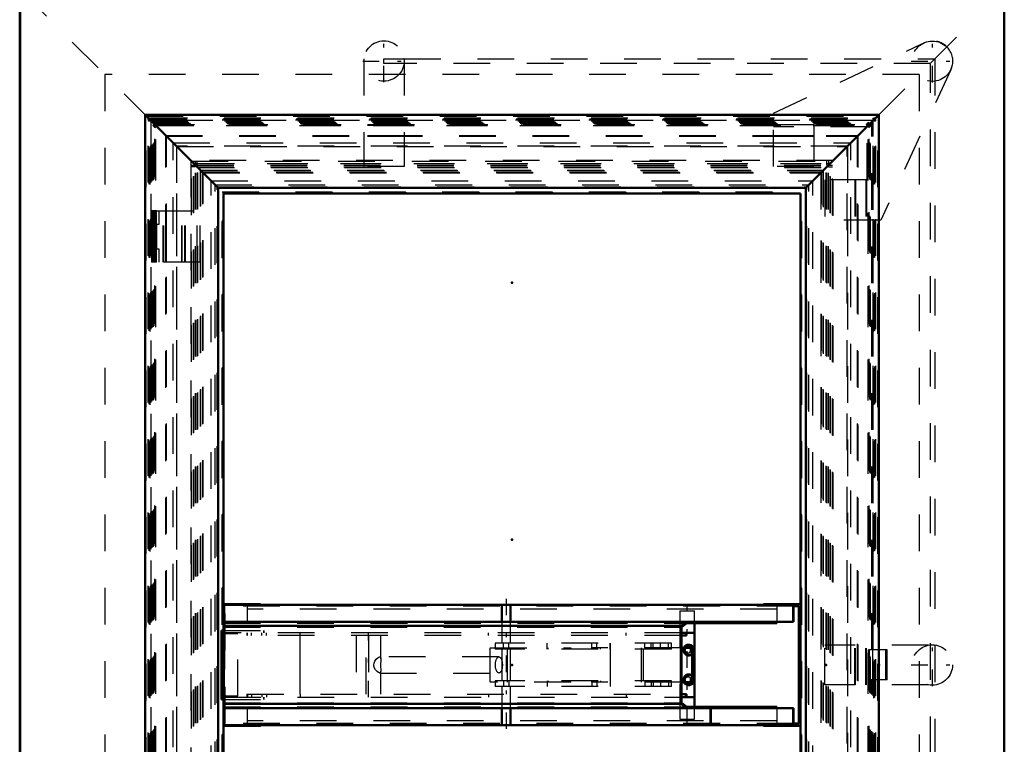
# Model space of a CAD drawing. Header units: millimetres. Extents: x 0 to 428, y 0 to 298.
# Tile 4 of 34: x 112 to 139, y 111 to 131. Entities that reach past the tile are written whole.
import ezdxf

# ---------------------------------------------------------------- set-up
doc = ezdxf.new("R2010")
doc.units = ezdxf.units.MM
doc.linetypes.add('Center', pattern=[1.5, 0.45, -0.5, 0.05, -0.5])
doc.linetypes.add('Dashed', pattern=[2, 1, -1])
for name, color, linetype, lineweight in [('am_0', 7, 'Continuous', 50), ('am_12', 3, 'Continuous', 25), ('am_3', 6, 'Dashed', 25), ('am_6', 2, 'Continuous', 35), ('am_7', 7, 'Center', 25), ('am_9', 7, 'Continuous', 50)]:
    doc.layers.add(name, color=color, linetype=linetype, lineweight=lineweight)

# ---------------------------------------------------------------- blocks, each defined once
blk = doc.blocks.new('2_FGS30010015025C110U_0_in_100150C2125Y1N4N_300Cl0__1203')
at = {"layer": 'am_0'}
for p, q in [((117.7, 114.396), (117.7, 114.856)), ((133.218, 114.856), (117.7, 114.856)), ((125.269, 114.856), (125.269, 114.396)), ((125.509, 114.396), (125.509, 114.856)), ((133.216, 114.856), (133.216, 114.396)), ((133.218, 114.396), (133.218, 114.856)), ((117.695, 114.396), (133.218, 114.396)), ((117.695, 112.036), (117.695, 114.396)), ((130.315, 114.396), (130.153, 114.279)), ((130.164, 114.247), (130.315, 114.356)), ((130.315, 114.356), (130.972, 114.356)), ((130.521, 112.076), (130.521, 114.356)), ((130.972, 114.356), (130.972, 114.396)), ((117.633, 114.156), (117.693, 114.156)), ((117.633, 112.276), (117.633, 114.156)), ((117.693, 114.279), (130.153, 114.279)), ((130.153, 114.279), (130.153, 112.153)), ((130.164, 112.185), (130.164, 114.247)), ((130.519, 114.096), (130.164, 114.096)), ((130.308, 114.016), (130.308, 114.096)), ((130.519, 113.629), (130.519, 114.096)), ((130.308, 114.016), (130.164, 114.016)), ((130.459, 113.686), (130.164, 113.686)), ((130.371, 113.766), (130.36, 113.766)), ((130.378, 113.734), (130.371, 113.734)), ((130.459, 112.746), (130.459, 113.686)), ((130.519, 112.829), (130.519, 113.603)), ((130.459, 112.746), (130.164, 112.746)), ((130.519, 112.336), (130.519, 112.803)), ((130.36, 112.666), (130.371, 112.666)), ((130.371, 112.698), (130.378, 112.698)), ((117.693, 112.276), (117.633, 112.276)), ((130.164, 112.416), (130.308, 112.416)), ((130.164, 112.336), (130.519, 112.336)), ((130.308, 112.416), (130.308, 112.336)), ((117.693, 112.153), (130.153, 112.153)), ((117.695, 112.036), (130.961, 112.036)), ((117.7, 112.036), (117.7, 111.576)), ((125.269, 112.036), (125.269, 111.576)), ((125.509, 111.576), (125.509, 112.036)), ((130.153, 112.153), (130.315, 112.036)), ((130.315, 112.076), (130.164, 112.185)), ((130.972, 112.076), (130.315, 112.076)), ((130.961, 112.036), (130.961, 111.576)), ((130.972, 111.576), (130.972, 112.076)), ((130.972, 112.036), (133.218, 112.036)), ((133.216, 112.036), (133.216, 111.576)), ((133.218, 112.036), (133.218, 111.576)), ((133.218, 111.576), (117.7, 111.576))]:
    blk.add_line(p, q, dxfattribs=at)
for centre, major_axis, start_param, end_param in [((130.36, 113.616), (0, -0.15), 3.141593, 4.226871), ((130.371, 113.616), (0, -0.15), 0.631477, 4.226871), ((130.371, 113.616), (0, -0.118), 3.141593, 4.077336), ((130.378, 113.616), (0, -0.118), 0.754726, 4.077336), ((130.36, 112.816), (0, -0.15), 5.197907, 6.283185), ((130.371, 112.816), (0, -0.15), 5.197907, 8.793301), ((130.371, 112.816), (0, -0.118), 5.347442, 6.283185), ((130.378, 112.816), (0, -0.118), 5.347442, 8.670052)]:
    blk.add_ellipse(centre, major_axis=major_axis, ratio=0.995388, start_param=start_param, end_param=end_param, dxfattribs=at)
at = {"layer": 'am_3'}
for p, q in [((117.702, 114.396), (117.702, 114.856)), ((130.121, 114.696), (130.521, 114.696)), ((130.121, 114.696), (130.121, 111.736)), ((130.521, 114.356), (130.521, 114.696)), ((117.695, 114.356), (130.315, 114.356)), ((117.695, 114.356), (117.695, 112.076)), ((117.7, 114.396), (117.7, 114.356)), ((125.269, 114.356), (125.269, 113.806)), ((125.509, 113.806), (125.509, 114.356)), ((117.644, 112.276), (117.644, 114.156)), ((117.693, 114.247), (130.164, 114.247)), ((117.693, 114.156), (118.784, 114.156)), ((117.703, 114.096), (117.703, 114.066)), ((130.164, 114.096), (117.703, 114.096)), ((117.714, 114.096), (117.714, 112.336)), ((118.324, 114.096), (118.324, 114.016)), ((118.338, 114.016), (118.338, 114.096)), ((118.448, 114.016), (118.448, 114.096)), ((118.729, 114.016), (118.729, 114.096)), ((118.773, 114.156), (118.773, 114.096)), ((118.784, 114.156), (118.784, 114.096)), ((118.86, 114.016), (118.86, 114.096)), ((119.761, 114.096), (119.761, 112.336)), ((119.771, 114.016), (119.771, 114.096)), ((124.907, 114.016), (124.907, 114.096)), ((128.656, 114.016), (128.656, 114.096)), ((130.28, 114.016), (130.28, 114.096)), ((130.512, 114.096), (130.512, 112.336)), ((118.074, 114.066), (117.703, 114.066)), ((117.704, 112.366), (117.704, 114.066)), ((118.073, 112.366), (118.073, 114.066)), ((118.074, 112.366), (118.074, 114.066)), ((130.164, 114.016), (118.324, 114.016)), ((119.769, 112.416), (119.769, 114.016)), ((121.296, 114.016), (121.296, 112.416)), ((121.572, 112.416), (121.572, 114.016)), ((121.635, 114.016), (121.635, 112.416)), ((121.976, 113.383), (121.976, 114.016)), ((129.894, 113.806), (125.089, 113.806)), ((125.089, 113.806), (125.089, 113.646)), ((125.312, 113.646), (125.312, 113.806)), ((125.465, 113.646), (125.465, 113.806)), ((126.508, 113.646), (126.508, 113.806)), ((127.723, 113.646), (127.723, 113.806)), ((127.863, 113.646), (127.863, 113.806)), ((128.225, 113.646), (128.225, 113.806)), ((128.229, 113.646), (128.229, 113.806)), ((129.171, 113.686), (129.171, 113.806)), ((129.339, 113.686), (129.339, 113.806)), ((129.399, 113.646), (129.399, 113.806)), ((129.599, 113.646), (129.599, 113.806)), ((129.817, 113.646), (129.817, 113.806)), ((129.894, 113.646), (129.894, 113.806)), ((124.953, 113.686), (127.149, 113.686)), ((124.953, 112.746), (124.953, 113.686)), ((129.894, 113.646), (125.089, 113.646)), ((125.269, 113.646), (125.269, 112.786)), ((125.429, 112.746), (125.429, 113.686)), ((125.509, 112.786), (125.509, 113.646)), ((126.53, 113.646), (126.53, 113.686)), ((127.149, 113.686), (127.149, 113.646)), ((127.726, 113.686), (127.726, 113.646)), ((130.164, 113.686), (127.726, 113.686)), ((127.794, 113.646), (127.794, 113.686)), ((127.957, 113.646), (127.957, 113.686)), ((128.229, 112.746), (128.229, 113.686)), ((129.077, 112.746), (129.077, 113.686)), ((129.135, 112.786), (129.135, 113.646)), ((129.36, 113.686), (129.36, 113.646)), ((130.352, 113.696), (130.34, 113.696)), ((130.34, 113.536), (130.352, 113.536)), ((130.519, 113.603), (130.519, 113.629)), ((125.191, 113.435), (121.944, 113.435)), ((130.36, 113.466), (130.371, 113.466)), ((130.371, 113.498), (130.378, 113.498)), ((121.976, 112.416), (121.976, 113.049)), ((121.945, 112.996), (125.191, 112.996)), ((127.149, 112.746), (124.953, 112.746)), ((129.894, 112.786), (125.089, 112.786)), ((125.089, 112.786), (125.089, 112.626)), ((125.312, 112.786), (125.312, 112.626)), ((125.465, 112.786), (125.465, 112.626)), ((126.508, 112.786), (126.508, 112.626)), ((126.53, 112.786), (126.53, 112.746)), ((127.149, 112.746), (127.149, 112.786)), ((127.723, 112.786), (127.723, 112.626)), ((127.726, 112.746), (127.726, 112.786)), ((130.164, 112.746), (127.726, 112.746)), ((127.794, 112.786), (127.794, 112.746)), ((127.863, 112.786), (127.863, 112.626)), ((127.957, 112.786), (127.957, 112.746)), ((128.225, 112.786), (128.225, 112.626)), ((128.229, 112.626), (128.229, 112.786)), ((129.171, 112.746), (129.171, 112.626)), ((129.339, 112.746), (129.339, 112.626)), ((129.36, 112.746), (129.36, 112.786)), ((129.399, 112.786), (129.399, 112.626)), ((129.599, 112.786), (129.599, 112.626)), ((129.817, 112.786), (129.817, 112.626)), ((129.894, 112.626), (129.894, 112.786)), ((130.352, 112.896), (130.34, 112.896)), ((130.34, 112.736), (130.352, 112.736)), ((130.371, 112.966), (130.36, 112.966)), ((130.378, 112.934), (130.371, 112.934)), ((130.519, 112.803), (130.519, 112.829)), ((129.894, 112.626), (125.089, 112.626)), ((125.269, 112.626), (125.269, 112.076)), ((125.509, 112.076), (125.509, 112.626)), ((117.693, 112.276), (118.784, 112.276)), ((117.703, 112.366), (117.703, 112.336)), ((118.074, 112.366), (117.703, 112.366)), ((117.703, 112.336), (130.164, 112.336)), ((118.324, 112.416), (118.324, 112.336)), ((118.324, 112.416), (130.164, 112.416)), ((118.338, 112.416), (118.338, 112.336)), ((118.448, 112.416), (118.448, 112.336)), ((118.729, 112.416), (118.729, 112.336)), ((118.773, 112.336), (118.773, 112.276)), ((118.784, 112.336), (118.784, 112.276)), ((118.86, 112.416), (118.86, 112.336)), ((119.771, 112.416), (119.771, 112.336)), ((124.907, 112.416), (124.907, 112.336)), ((128.656, 112.416), (128.656, 112.336)), ((130.28, 112.336), (130.28, 112.416)), ((117.693, 112.185), (130.164, 112.185)), ((117.695, 112.076), (130.315, 112.076)), ((117.7, 112.076), (117.7, 112.036)), ((117.702, 112.036), (117.702, 111.576)), ((130.521, 111.736), (130.521, 112.076)), ((130.961, 112.036), (130.972, 112.036)), ((130.121, 111.736), (130.521, 111.736))]:
    blk.add_line(p, q, dxfattribs=at)
for points in [[(130.301, 113.686), (130.3, 113.685), (130.279, 113.669), (130.265, 113.646), (130.259, 113.621), (130.259, 113.616)], [(130.259, 113.616), (130.263, 113.591), (130.275, 113.568), (130.294, 113.55), (130.32, 113.539), (130.34, 113.536)], [(130.34, 113.696), (130.323, 113.694), (130.301, 113.686)], [(130.34, 113.536), (130.346, 113.536), (130.37, 113.542), (130.391, 113.555), (130.407, 113.576), (130.417, 113.602), (130.417, 113.628), (130.41, 113.651), (130.396, 113.672), (130.375, 113.688), (130.349, 113.695), (130.34, 113.696)], [(121.945, 112.996), (121.943, 112.997), (121.911, 113.007), (121.873, 113.034), (121.831, 113.08), (121.793, 113.149), (121.781, 113.207), (121.788, 113.266), (121.809, 113.318), (121.846, 113.371), (121.896, 113.416), (121.932, 113.434), (121.945, 113.435)], [(121.945, 113.435), (121.959, 113.432), (121.973, 113.414), (121.976, 113.383)], [(121.976, 113.383), (121.976, 113.378), (121.971, 113.321), (121.965, 113.26), (121.964, 113.216)], [(125.096, 113.216), (125.096, 113.235), (125.097, 113.254), (125.099, 113.273), (125.101, 113.291), (125.105, 113.309), (125.108, 113.326), (125.113, 113.342), (125.118, 113.357), (125.124, 113.371), (125.13, 113.384), (125.136, 113.396), (125.143, 113.406), (125.151, 113.415), (125.158, 113.422), (125.166, 113.428), (125.174, 113.432), (125.182, 113.435), (125.191, 113.435)], [(125.191, 113.435), (125.199, 113.435), (125.207, 113.432), (125.215, 113.428), (125.223, 113.422), (125.231, 113.415), (125.238, 113.406), (125.245, 113.396), (125.252, 113.384), (125.258, 113.371), (125.263, 113.357), (125.268, 113.342), (125.273, 113.326), (125.277, 113.309), (125.28, 113.291), (125.282, 113.273), (125.284, 113.254), (125.285, 113.235), (125.286, 113.216), (125.285, 113.197), (125.284, 113.178), (125.282, 113.159), (125.28, 113.141), (125.277, 113.123), (125.273, 113.106), (125.268, 113.09), (125.263, 113.075), (125.258, 113.061), (125.252, 113.048), (125.245, 113.036), (125.238, 113.026), (125.231, 113.017), (125.223, 113.01), (125.215, 113.004), (125.207, 113), (125.199, 112.997), (125.191, 112.996)], [(121.976, 113.049), (121.976, 113.045), (121.967, 113.007), (121.945, 112.996)], [(121.964, 113.216), (121.967, 113.152), (121.973, 113.097), (121.976, 113.049)], [(125.191, 112.996), (125.182, 112.997), (125.174, 113), (125.166, 113.004), (125.158, 113.01), (125.151, 113.017), (125.143, 113.026), (125.136, 113.036), (125.13, 113.048), (125.124, 113.061), (125.118, 113.075), (125.113, 113.09), (125.108, 113.106), (125.105, 113.123), (125.101, 113.141), (125.099, 113.159), (125.097, 113.178), (125.096, 113.197), (125.096, 113.216)], [(130.34, 112.896), (130.323, 112.894), (130.3, 112.885), (130.279, 112.869), (130.265, 112.846), (130.259, 112.821), (130.259, 112.816)], [(130.259, 112.816), (130.263, 112.791), (130.275, 112.768), (130.294, 112.75), (130.303, 112.745)], [(130.303, 112.745), (130.32, 112.739), (130.34, 112.736)], [(130.34, 112.736), (130.346, 112.736), (130.37, 112.742), (130.391, 112.755), (130.407, 112.776), (130.417, 112.802), (130.417, 112.828), (130.41, 112.851), (130.396, 112.872), (130.375, 112.888), (130.349, 112.895), (130.34, 112.896)]]:
    blk.add_lwpolyline(points, dxfattribs=at)
for centre, major_axis, start_param, end_param in [((130.36, 113.616), (0, -0.15), 4.226871, 9.424778), ((130.371, 113.616), (0, -0.15), 4.226871, 6.914663), ((130.371, 113.616), (0, -0.118), 4.077336, 9.424778), ((130.378, 113.616), (0, -0.118), 4.077336, 7.037911), ((130.36, 112.816), (0, -0.15), 0, 5.197907), ((130.371, 112.816), (0, -0.15), 2.510115, 5.197907), ((130.371, 112.816), (0, -0.118), 0, 5.347442), ((130.378, 112.816), (0, -0.118), 2.386867, 5.347442)]:
    blk.add_ellipse(centre, major_axis=major_axis, ratio=0.995388, start_param=start_param, end_param=end_param, dxfattribs=at)
for centre in [(130.352, 113.616), (130.352, 112.816)]:
    blk.add_ellipse(centre, major_axis=(0, -0.08), ratio=0.995388, dxfattribs=at)
at = {"layer": 'am_7'}
for p, q in [((125.389, 115.02), (125.389, 111.412)), ((130.321, 111.588), (130.321, 114.844)), ((121.636, 112.336), (121.636, 114.096))]:
    blk.add_line(p, q, dxfattribs=at)
at = {"layer": 'am_6'}
for tag, p, flags in [('NB', (138.218, 115.02), 8), ('NN', (138.218, 114.52), 8), ('NT', (138.218, 114.02), 8), ('NBSYN', (138.218, 113.52), 8), ('LINA', (138.218, 113.02), 8), ('CATALOG', (138.218, 112.52), 8), ('IDNR', (138.218, 112.02), 8), ('PN', (138.218, 111.52), 8), ('LODLEVEL', (138.218, 111.02), 8), ('L', (138.218, 110.52), 8), ('W', (138.218, 110.02), 8), ('DP', (138.218, 109.52), 8), ('OP', (138.218, 109.02), 8), ('OC', (138.218, 108.52), 8), ('BA', (138.218, 108.02), 8), ('ExcludeFromBOM', (138.218, 107.02), 8), ('PSOL_0', (138.218, 106.52), 9), ('PSOL_1', (138.218, 106.02), 9), ('PSOL_2', (138.218, 105.52), 9), ('PSOL_3', (138.218, 105.02), 9)]:
    blk.add_attdef(tag, p, '', height=0.5, dxfattribs=dict(at, flags=flags))
blk = doc.blocks.new('5_FGS300100150133U_0_in_100150C2125Y1N4N_300Cl0__1203')
at = {"layer": 'am_3'}
for p, q in [((134.078, 112.676), (134.078, 113.756)), ((136.903, 113.756), (134.078, 113.756)), ((134.895, 112.676), (134.895, 113.756)), ((134.911, 112.676), (134.911, 113.756)), ((135.195, 112.676), (135.195, 113.756)), ((135.211, 112.676), (135.211, 113.756)), ((136.903, 112.676), (134.078, 112.676))]:
    blk.add_line(p, q, dxfattribs=at)
blk.add_circle((137.007, 113.216), 0.55, dxfattribs=at)
at = {"layer": 'am_7'}
for p, q in [((137.007, 112.638), (137.007, 113.793)), ((136.43, 113.216), (137.585, 113.216))]:
    blk.add_line(p, q, dxfattribs=at)
at = {"layer": 'am_6'}
for tag, p, flags in [('NB', (142.585, 113.793), 8), ('NN', (142.585, 113.293), 8), ('NT', (142.585, 112.793), 8), ('NBSYN', (142.585, 112.293), 8), ('LINA', (142.585, 111.793), 8), ('CATALOG', (142.585, 111.293), 8), ('IDNR', (142.585, 110.793), 8), ('PN', (142.585, 110.293), 8), ('LODLEVEL', (142.585, 109.793), 8), ('L', (142.585, 109.293), 8), ('W', (142.585, 108.793), 8), ('PPATH', (142.585, 108.293), 8), ('ExcludeFromBOM', (142.585, 107.293), 8), ('PSOL_0', (142.585, 106.793), 9), ('PSOL_1', (142.585, 106.293), 9), ('PSOL_2', (142.585, 105.793), 9)]:
    blk.add_attdef(tag, p, '', height=0.5, dxfattribs=dict(at, flags=flags))
blk = doc.blocks.new('6_FGS300100150132U_0_in_100150C2125Y1N4N_300Cl0__1203')
at = {"layer": 'am_3'}
for p, q in [((132.678, 128.262), (136.722, 130.149)), ((137.513, 129.446), (135.598, 125.342)), ((132.678, 126.81), (132.678, 128.262)), ((133.778, 127.943), (132.678, 127.943)), ((135.228, 127.892), (132.678, 127.892)), ((133.778, 127.943), (133.778, 126.81)), ((135.228, 126.442), (135.228, 127.892)), ((133.778, 127.643), (132.678, 127.643)), ((133.778, 127.626), (132.678, 127.626)), ((133.778, 126.81), (132.678, 126.81)), ((134.078, 126.442), (134.078, 125.342)), ((135.228, 126.442), (134.078, 126.442)), ((134.895, 126.442), (134.895, 125.342)), ((134.911, 126.442), (134.911, 125.342)), ((135.195, 126.442), (135.195, 125.342)), ((135.211, 126.442), (135.211, 125.342)), ((135.598, 125.342), (134.078, 125.342))]:
    blk.add_line(p, q, dxfattribs=at)
blk.add_circle((137.007, 129.679), 0.55, dxfattribs=at)
blk.add_arc((137.015, 129.679), 0.55, 334.9888, 90.3959, dxfattribs=at)
at = {"layer": 'am_7'}
for p, q in [((137.007, 129.101), (137.007, 130.256)), ((136.43, 129.679), (137.585, 129.679))]:
    blk.add_line(p, q, dxfattribs=at)
at = {"layer": 'am_6'}
for tag, p, flags in [('NB', (142.585, 130.256), 8), ('NN', (142.585, 129.756), 8), ('NT', (142.585, 129.256), 8), ('NBSYN', (142.585, 128.756), 8), ('LINA', (142.585, 128.256), 8), ('CATALOG', (142.585, 127.756), 8), ('IDNR', (142.585, 127.256), 8), ('PN', (142.585, 126.756), 8), ('LODLEVEL', (142.585, 126.256), 8), ('L', (142.585, 125.756), 8), ('W', (142.585, 125.256), 8), ('PPATH', (142.585, 124.756), 8), ('ExcludeFromBOM', (142.585, 123.756), 8), ('PSOL_0', (142.585, 123.256), 9), ('PSOL_1', (142.585, 122.756), 9), ('PSOL_2', (142.585, 122.256), 9)]:
    blk.add_attdef(tag, p, '', height=0.5, dxfattribs=dict(at, flags=flags))
blk = doc.blocks.new('7_FGS300100150131U_0_in_100150C2125Y1N4N_300Cl0__1203')
at = {"layer": 'am_3'}
for p, q in [((121.51, 129.746), (121.507, 129.746)), ((121.507, 129.746), (121.507, 126.81)), ((122.607, 129.746), (122.603, 129.746)), ((122.607, 129.746), (122.607, 126.81)), ((122.607, 127.943), (121.507, 127.943)), ((122.607, 127.926), (121.507, 127.926)), ((122.607, 127.643), (121.507, 127.643)), ((122.607, 127.626), (121.507, 127.626)), ((122.607, 126.81), (121.507, 126.81))]:
    blk.add_line(p, q, dxfattribs=at)
blk.add_circle((122.057, 129.683), 0.55, dxfattribs=at)
at = {"layer": 'am_7'}
for p, q in [((122.057, 129.105), (122.057, 130.26)), ((121.479, 129.683), (122.634, 129.683))]:
    blk.add_line(p, q, dxfattribs=at)
at = {"layer": 'am_6'}
for tag, p, flags in [('NB', (127.634, 130.26), 8), ('NN', (127.634, 129.76), 8), ('NT', (127.634, 129.26), 8), ('NBSYN', (127.634, 128.76), 8), ('LINA', (127.634, 128.26), 8), ('CATALOG', (127.634, 127.76), 8), ('IDNR', (127.634, 127.26), 8), ('PN', (127.634, 126.76), 8), ('LODLEVEL', (127.634, 126.26), 8), ('L', (127.634, 125.76), 8), ('W', (127.634, 125.26), 8), ('PPATH', (127.634, 124.76), 8), ('ExcludeFromBOM', (127.634, 123.76), 8), ('PSOL_0', (127.634, 123.26), 9), ('PSOL_1', (127.634, 122.76), 9), ('PSOL_2', (127.634, 122.26), 9)]:
    blk.add_attdef(tag, p, '', height=0.5, dxfattribs=dict(at, flags=flags))
blk = doc.blocks.new('8_Flat_Glass_Skylight_300100150_13_0_in_100150C2125Y1N4N_300Cl0__1203')
at = {"layer": 'am_3'}
for p, q in [((122.057, 129.746), (122.603, 129.746)), ((122.057, 129.619), (122.057, 129.746)), ((122.607, 129.746), (137.075, 129.746)), ((137.075, 129.746), (137.075, 96.685)), ((136.955, 129.619), (122.057, 129.619)), ((136.955, 96.813), (136.955, 129.619)), ((122.057, 96.813), (136.955, 96.813)), ((122.057, 96.685), (122.057, 96.813)), ((122.603, 96.685), (122.057, 96.685)), ((137.075, 96.685), (122.607, 96.685))]:
    blk.add_line(p, q, dxfattribs=at)
at = {"layer": 'am_6'}
for tag, p, flags in [('NB', (142.075, 129.746), 8), ('NN', (142.075, 129.246), 8), ('NT', (142.075, 128.746), 8), ('NBSYN', (142.075, 128.246), 8), ('LINA', (142.075, 127.746), 8), ('CATALOG', (142.075, 127.246), 8), ('IDNR', (142.075, 126.746), 8), ('PN', (142.075, 126.246), 8), ('LODLEVEL', (142.075, 125.746), 8), ('L', (142.075, 125.246), 8), ('W', (142.075, 124.746), 8), ('PPATH', (142.075, 124.246), 8), ('ExcludeFromBOM', (142.075, 123.246), 8), ('PSOL_0', (142.075, 122.746), 9), ('PSOL_1', (142.075, 122.246), 9), ('PSOL_2', (142.075, 121.746), 9)]:
    blk.add_attdef(tag, p, '', height=0.5, dxfattribs=dict(at, flags=flags))
blk = doc.blocks.new('9_FGS3001001502511U_0_in_100150C2125Y1N4N_300Cl0__1203')
at = {"layer": 'am_0'}
for p, q in [((118.688, 114.876), (117.688, 114.876)), ((118.288, 114.876), (118.288, 114.856)), ((118.688, 114.856), (118.688, 114.876)), ((132.408, 114.876), (133.408, 114.876)), ((132.408, 114.876), (132.408, 114.856)), ((132.808, 114.856), (132.808, 114.876)), ((133.218, 114.816), (133.368, 114.816)), ((133.368, 111.616), (133.368, 114.816)), ((132.768, 114.356), (130.972, 114.356)), ((132.768, 114.396), (132.768, 114.356)), ((132.768, 112.076), (130.972, 112.076)), ((132.768, 112.076), (132.768, 112.036)), ((118.688, 111.556), (117.688, 111.556)), ((118.288, 111.576), (118.288, 111.556)), ((118.688, 111.556), (118.688, 111.576)), ((132.408, 111.576), (132.408, 111.556)), ((132.408, 111.556), (133.408, 111.556)), ((132.808, 111.576), (132.808, 111.556)), ((133.218, 111.616), (133.368, 111.616))]:
    blk.add_line(p, q, dxfattribs=at)
at = {"layer": 'am_3'}
for p, q in [((117.688, 114.876), (117.668, 114.876)), ((133.408, 114.876), (133.428, 114.876)), ((117.728, 111.616), (117.728, 114.816)), ((133.218, 114.816), (117.728, 114.816)), ((118.288, 114.856), (118.288, 114.816)), ((118.328, 114.816), (118.328, 114.356)), ((132.768, 114.736), (118.328, 114.736)), ((118.688, 114.816), (118.688, 114.856)), ((132.408, 114.856), (132.408, 114.816)), ((132.768, 114.816), (132.768, 114.396)), ((132.808, 114.816), (132.808, 114.856)), ((118.328, 112.076), (118.328, 111.616)), ((132.768, 112.036), (132.768, 111.616)), ((132.768, 111.696), (118.328, 111.696)), ((117.688, 111.556), (117.668, 111.556)), ((133.218, 111.616), (117.728, 111.616)), ((118.288, 111.616), (118.288, 111.576)), ((118.688, 111.576), (118.688, 111.616)), ((132.408, 111.616), (132.408, 111.576)), ((132.808, 111.616), (132.808, 111.576)), ((133.408, 111.556), (133.428, 111.556))]:
    blk.add_line(p, q, dxfattribs=at)
at = {"layer": 'am_6'}
for tag, p, flags in [('NB', (138.428, 114.876), 8), ('NN', (138.428, 114.376), 8), ('NT', (138.428, 113.876), 8), ('NBSYN', (138.428, 113.376), 8), ('LINA', (138.428, 112.876), 8), ('CATALOG', (138.428, 112.376), 8), ('IDNR', (138.428, 111.876), 8), ('PN', (138.428, 111.376), 8), ('LODLEVEL', (138.428, 110.876), 8), ('L', (138.428, 110.376), 8), ('W', (138.428, 109.876), 8), ('DP', (138.428, 109.376), 8), ('OP', (138.428, 108.876), 8), ('PPATH', (138.428, 108.376), 8), ('ExcludeFromBOM', (138.428, 107.376), 8), ('PSOL_0', (138.428, 106.876), 9), ('PSOL_1', (138.428, 106.376), 9), ('PSOL_2', (138.428, 105.876), 9)]:
    blk.add_attdef(tag, p, '', height=0.5, dxfattribs=dict(at, flags=flags))
blk = doc.blocks.new('10_Flat_Glass_Skylight_300100150_6_0_in_100150C2125Y1N4N_300Cl0__1203')
at = {"layer": 'am_3'}
for p, q in [((116.796, 126.968), (116.796, 99.464)), ((134.3, 126.968), (116.796, 126.968)), ((116.796, 126.968), (117.116, 126.649)), ((134.3, 126.968), (133.981, 126.649)), ((134.3, 99.464), (134.3, 126.968)), ((116.87, 99.538), (116.87, 126.894)), ((116.87, 126.894), (134.226, 126.894)), ((116.876, 126.888), (116.982, 126.888)), ((116.878, 99.546), (116.878, 126.886)), ((116.963, 99.631), (116.963, 126.801)), ((116.963, 126.801), (134.133, 126.801)), ((116.982, 126.888), (116.98, 126.886)), ((116.98, 126.886), (134.116, 126.886)), ((116.98, 126.784), (134.116, 126.784)), ((116.98, 99.648), (116.98, 126.784)), ((117.053, 99.721), (117.053, 126.711)), ((117.053, 126.711), (134.043, 126.711)), ((117.062, 99.73), (117.062, 126.702)), ((117.062, 126.702), (134.034, 126.702)), ((134.034, 126.702), (134.034, 99.73)), ((134.043, 99.721), (134.043, 126.711)), ((134.114, 126.888), (134.22, 126.888)), ((134.116, 126.886), (134.114, 126.888)), ((134.116, 99.648), (134.116, 126.784)), ((134.133, 99.631), (134.133, 126.801)), ((134.218, 99.546), (134.218, 126.886)), ((134.226, 99.538), (134.226, 126.894)), ((117.116, 126.649), (133.981, 126.649)), ((117.116, 99.783), (117.116, 126.649)), ((133.981, 99.783), (133.981, 126.649)), ((116.796, 99.464), (117.116, 99.783)), ((116.963, 99.631), (134.133, 99.631)), ((116.98, 99.648), (134.116, 99.648)), ((117.053, 99.721), (134.043, 99.721)), ((134.034, 99.73), (117.062, 99.73)), ((117.116, 99.783), (133.981, 99.783)), ((133.981, 99.783), (134.3, 99.464)), ((116.796, 99.464), (134.3, 99.464)), ((116.87, 99.538), (134.226, 99.538)), ((116.876, 99.544), (116.982, 99.544)), ((116.98, 99.546), (116.982, 99.544)), ((116.98, 99.546), (134.116, 99.546)), ((134.116, 99.546), (134.114, 99.544)), ((134.114, 99.544), (134.22, 99.544))]:
    blk.add_line(p, q, dxfattribs=at)
at = {"layer": 'am_6'}
for tag, p, flags in [('NB', (139.3, 126.968), 8), ('NN', (139.3, 126.468), 8), ('NT', (139.3, 125.968), 8), ('NBSYN', (139.3, 125.468), 8), ('LINA', (139.3, 124.968), 8), ('CATALOG', (139.3, 124.468), 8), ('IDNR', (139.3, 123.968), 8), ('PN', (139.3, 123.468), 8), ('LODLEVEL', (139.3, 122.968), 8), ('L', (139.3, 122.468), 8), ('W', (139.3, 121.968), 8), ('PPATH', (139.3, 121.468), 8), ('ExcludeFromBOM', (139.3, 120.468), 8), ('PSOL_0', (139.3, 119.968), 9), ('PSOL_1', (139.3, 119.468), 9), ('PSOL_2', (139.3, 118.968), 9)]:
    blk.add_attdef(tag, p, '', height=0.5, dxfattribs=dict(at, flags=flags))
blk = doc.blocks.new('11_Flat_Glass_Skylight_300100150_12_0_in_100150C2125Y1N4N_300Cl0__1203')
at = {"layer": 'am_3'}
for p, q in [((117.35, 126.414), (133.746, 126.414)), ((117.35, 100.018), (117.35, 126.414)), ((117.514, 100.182), (117.514, 126.25)), ((117.514, 126.25), (133.582, 126.25)), ((133.582, 100.182), (133.582, 126.25)), ((133.746, 100.018), (133.746, 126.414)), ((117.514, 100.182), (133.582, 100.182)), ((117.35, 100.018), (133.746, 100.018))]:
    blk.add_line(p, q, dxfattribs=at)
at = {"layer": 'am_6'}
for tag, p, flags in [('NB', (138.746, 126.414), 8), ('NN', (138.746, 125.914), 8), ('NT', (138.746, 125.414), 8), ('NBSYN', (138.746, 124.914), 8), ('LINA', (138.746, 124.414), 8), ('CATALOG', (138.746, 123.914), 8), ('IDNR', (138.746, 123.414), 8), ('PN', (138.746, 122.914), 8), ('LODLEVEL', (138.746, 122.414), 8), ('L', (138.746, 121.914), 8), ('W', (138.746, 121.414), 8), ('PPATH', (138.746, 120.914), 8), ('ExcludeFromBOM', (138.746, 119.914), 8), ('PSOL_0', (138.746, 119.414), 9), ('PSOL_1', (138.746, 118.914), 9), ('PSOL_2', (138.746, 118.414), 9)]:
    blk.add_attdef(tag, p, '', height=0.5, dxfattribs=dict(at, flags=flags))
blk = doc.blocks.new('12_Flat_Glass_Skylight_300100150_5_0_in_100150C2125Y1N4N_300Cl0__1203')
at = {"layer": 'am_3'}
for p, q in [((117.458, 126.306), (133.638, 126.306)), ((117.458, 100.126), (117.458, 126.306)), ((133.638, 100.126), (133.638, 126.306)), ((117.658, 100.326), (117.658, 126.106)), ((117.658, 126.106), (133.438, 126.106)), ((133.438, 100.326), (133.438, 126.106)), ((117.458, 100.126), (133.638, 100.126)), ((117.658, 100.326), (133.438, 100.326))]:
    blk.add_line(p, q, dxfattribs=at)
at = {"layer": 'am_6'}
for tag, p, flags in [('NB', (138.638, 126.306), 8), ('NN', (138.638, 125.806), 8), ('NT', (138.638, 125.306), 8), ('NBSYN', (138.638, 124.806), 8), ('LINA', (138.638, 124.306), 8), ('CATALOG', (138.638, 123.806), 8), ('IDNR', (138.638, 123.306), 8), ('PN', (138.638, 122.806), 8), ('LODLEVEL', (138.638, 122.306), 8), ('L', (138.638, 121.806), 8), ('W', (138.638, 121.306), 8), ('PPATH', (138.638, 120.806), 8), ('ExcludeFromBOM', (138.638, 119.806), 8), ('PSOL_0', (138.638, 119.306), 9), ('PSOL_1', (138.638, 118.806), 9), ('PSOL_2', (138.638, 118.306), 9)]:
    blk.add_attdef(tag, p, '', height=0.5, dxfattribs=dict(at, flags=flags))
blk = doc.blocks.new('13_FGS3001001502C4U_0_in_100150C2125Y1N4N_300Cl0__1203')
at = {"layer": 'am_3'}
for p, q in [((117.128, 99.796), (117.128, 126.636)), ((117.128, 126.636), (133.968, 126.636)), ((133.968, 126.636), (133.968, 99.796)), ((133.968, 99.796), (117.128, 99.796))]:
    blk.add_line(p, q, dxfattribs=at)
at = {"layer": 'am_6'}
for tag, p, flags in [('NB', (138.968, 126.636), 8), ('NN', (138.968, 126.136), 8), ('NT', (138.968, 125.636), 8), ('NBSYN', (138.968, 125.136), 8), ('LINA', (138.968, 124.636), 8), ('CATALOG', (138.968, 124.136), 8), ('IDNR', (138.968, 123.636), 8), ('PN', (138.968, 123.136), 8), ('LODLEVEL', (138.968, 122.636), 8), ('L', (138.968, 122.136), 8), ('W', (138.968, 121.636), 8), ('TG', (138.968, 121.136), 8), ('TG1', (138.968, 120.636), 8), ('OC', (138.968, 120.136), 8), ('PPATH', (138.968, 119.636), 8), ('ExcludeFromBOM', (138.968, 118.636), 8), ('PSOL_0', (138.968, 118.136), 9), ('PSOL_1', (138.968, 117.636), 9), ('PSOL_2', (138.968, 117.136), 9), ('PSOL_3', (138.968, 116.636), 9)]:
    blk.add_attdef(tag, p, '', height=0.5, dxfattribs=dict(at, flags=flags))
blk = doc.blocks.new('14_FGS30010015025C33U_0_in_100150C2125Y1N4N_300Cl0__1203')
at = {"layer": 'am_3'}
for p, q in [((115.703, 128.061), (115.703, 98.371)), ((135.393, 128.061), (115.703, 128.061)), ((115.703, 128.061), (116.408, 127.356)), ((115.708, 98.375), (115.708, 128.057)), ((115.708, 128.057), (135.389, 128.057)), ((135.393, 128.061), (134.688, 127.356)), ((135.389, 113.626), (135.389, 128.057)), ((135.393, 113.626), (135.393, 128.061)), ((115.743, 98.411), (115.743, 128.021)), ((115.743, 128.021), (135.353, 128.021)), ((115.771, 98.439), (115.771, 127.993)), ((115.771, 127.993), (135.325, 127.993)), ((115.794, 127.97), (135.302, 127.97)), ((115.794, 98.462), (115.794, 127.97)), ((135.302, 98.462), (135.302, 127.97)), ((135.325, 98.439), (135.325, 127.993)), ((135.353, 113.626), (135.353, 128.021)), ((116.108, 127.636), (116.108, 127.656)), ((116.108, 127.636), (134.988, 127.636)), ((116.128, 98.796), (116.128, 127.636)), ((134.968, 98.796), (134.968, 127.636)), ((134.988, 127.636), (134.988, 127.656)), ((116.308, 98.976), (116.308, 127.456)), ((116.308, 127.456), (134.788, 127.456)), ((116.408, 99.076), (116.408, 127.356)), ((116.408, 127.356), (134.688, 127.356)), ((134.688, 99.076), (134.688, 127.356)), ((134.788, 98.976), (134.788, 127.456)), ((116.813, 99.481), (116.813, 126.951)), ((116.813, 126.951), (134.283, 126.951)), ((116.813, 126.841), (116.923, 126.841)), ((116.923, 126.801), (116.813, 126.801)), ((116.923, 126.841), (116.923, 126.951)), ((116.923, 99.631), (116.923, 126.801)), ((116.963, 126.841), (116.963, 126.951)), ((116.963, 126.841), (134.133, 126.841)), ((116.963, 126.801), (134.133, 126.801)), ((116.963, 99.631), (116.963, 126.801)), ((117.068, 99.736), (117.068, 126.696)), ((134.028, 126.696), (134.028, 126.696)), ((134.028, 99.736), (134.028, 126.696)), ((134.133, 126.841), (134.133, 126.951)), ((134.133, 99.631), (134.133, 126.801)), ((134.173, 126.951), (134.173, 126.841)), ((134.173, 126.841), (134.283, 126.841)), ((134.173, 126.801), (134.283, 126.801)), ((134.173, 99.631), (134.173, 126.801)), ((134.283, 99.481), (134.283, 126.951)), ((117.124, 126.64), (133.972, 126.64)), ((117.124, 99.792), (117.124, 126.64)), ((133.972, 99.792), (133.972, 126.64)), ((117.508, 126.256), (133.588, 126.256)), ((117.508, 100.176), (117.508, 126.256)), ((133.588, 100.176), (133.588, 126.256)), ((117.668, 126.096), (133.428, 126.096)), ((117.668, 100.336), (117.668, 126.096)), ((133.428, 100.336), (133.428, 126.096)), ((115.718, 125.596), (115.718, 125.276)), ((115.856, 125.596), (115.718, 125.596)), ((115.733, 125.276), (115.733, 125.596)), ((115.758, 125.596), (115.758, 125.276)), ((115.764, 125.276), (115.764, 125.596)), ((115.798, 125.276), (115.798, 125.596)), ((115.812, 124.196), (115.812, 125.596)), ((115.818, 125.276), (115.818, 125.596)), ((115.858, 125.276), (115.858, 125.596)), ((116.112, 124.196), (116.112, 125.596)), ((116.131, 124.196), (116.131, 125.596)), ((116.547, 124.196), (116.547, 125.596)), ((116.555, 124.196), (116.555, 125.596)), ((116.632, 124.196), (116.632, 125.596)), ((116.647, 124.196), (116.647, 125.596)), ((115.858, 125.276), (115.718, 125.276)), ((115.773, 125.276), (115.773, 124.516)), ((115.804, 124.516), (115.804, 125.276)), ((115.811, 125.276), (115.811, 124.516)), ((115.852, 124.516), (115.852, 125.276)), ((115.718, 124.516), (115.718, 124.196)), ((115.858, 124.516), (115.718, 124.516)), ((115.733, 124.196), (115.733, 124.516)), ((115.758, 124.516), (115.758, 124.196)), ((115.764, 124.196), (115.764, 124.516)), ((115.798, 124.196), (115.798, 124.516)), ((115.818, 124.196), (115.818, 124.516)), ((115.858, 124.196), (115.858, 124.516)), ((115.856, 124.196), (115.718, 124.196)), ((135.263, 112.806), (135.263, 113.626)), ((135.776, 113.626), (135.263, 113.626)), ((135.296, 112.806), (135.296, 113.626)), ((135.382, 112.806), (135.382, 113.626)), ((135.736, 112.806), (135.736, 113.626)), ((135.776, 112.806), (135.776, 113.626)), ((135.776, 112.806), (135.263, 112.806)), ((135.353, 98.411), (135.353, 112.806)), ((135.389, 98.375), (135.389, 112.806)), ((135.393, 98.371), (135.393, 112.806)), ((115.718, 102.236), (115.718, 101.916)), ((115.856, 102.236), (115.718, 102.236)), ((115.733, 102.236), (115.733, 101.916)), ((115.758, 102.236), (115.758, 101.916)), ((115.764, 102.236), (115.764, 101.916)), ((115.798, 102.236), (115.798, 101.916)), ((115.812, 102.236), (115.812, 100.836)), ((115.818, 101.916), (115.818, 102.236)), ((115.858, 101.916), (115.858, 102.236)), ((116.112, 102.236), (116.112, 100.836)), ((116.131, 102.236), (116.131, 100.836)), ((116.547, 102.236), (116.547, 100.836)), ((116.555, 102.236), (116.555, 100.836)), ((116.632, 102.236), (116.632, 100.836)), ((116.647, 102.236), (116.647, 100.836)), ((115.718, 101.916), (115.858, 101.916)), ((115.773, 101.156), (115.773, 101.916)), ((115.804, 101.916), (115.804, 101.156)), ((115.811, 101.156), (115.811, 101.916)), ((115.852, 101.916), (115.852, 101.156)), ((115.718, 101.156), (115.718, 100.836)), ((115.718, 101.156), (115.858, 101.156)), ((115.733, 101.156), (115.733, 100.836)), ((115.758, 101.156), (115.758, 100.836)), ((115.764, 101.156), (115.764, 100.836)), ((115.798, 101.156), (115.798, 100.836)), ((115.818, 100.836), (115.818, 101.156)), ((115.858, 100.836), (115.858, 101.156)), ((115.856, 100.836), (115.718, 100.836)), ((117.508, 100.176), (133.588, 100.176)), ((117.668, 100.336), (133.428, 100.336)), ((116.923, 99.631), (116.813, 99.631)), ((116.813, 99.591), (116.923, 99.591)), ((116.923, 99.481), (116.923, 99.591)), ((116.963, 99.631), (134.133, 99.631)), ((116.963, 99.591), (116.963, 99.481)), ((116.963, 99.591), (134.133, 99.591)), ((117.124, 99.792), (133.972, 99.792)), ((134.028, 99.736), (134.028, 99.736)), ((134.133, 99.481), (134.133, 99.591)), ((134.283, 99.631), (134.173, 99.631)), ((134.173, 99.481), (134.173, 99.591)), ((134.173, 99.591), (134.283, 99.591)), ((116.813, 99.481), (134.283, 99.481)), ((115.703, 98.371), (116.408, 99.076)), ((116.408, 99.076), (134.688, 99.076)), ((134.688, 99.076), (135.393, 98.371)), ((116.108, 98.796), (116.108, 98.776)), ((116.108, 98.796), (134.988, 98.796)), ((116.308, 98.976), (134.788, 98.976)), ((134.988, 98.796), (134.988, 98.776)), ((115.703, 98.371), (135.393, 98.371)), ((115.708, 98.375), (135.389, 98.375)), ((115.743, 98.411), (135.353, 98.411)), ((115.771, 98.439), (135.325, 98.439)), ((115.794, 98.462), (135.302, 98.462))]:
    blk.add_line(p, q, dxfattribs=at)
at = {"layer": 'am_6'}
for tag, p, flags in [('NB', (140.776, 128.061), 8), ('NN', (140.776, 127.561), 8), ('NT', (140.776, 127.061), 8), ('NBSYN', (140.776, 126.561), 8), ('LINA', (140.776, 126.061), 8), ('CATALOG', (140.776, 125.561), 8), ('IDNR', (140.776, 125.061), 8), ('PN', (140.776, 124.561), 8), ('LODLEVEL', (140.776, 124.061), 8), ('L', (140.776, 123.561), 8), ('W', (140.776, 123.061), 8), ('DP', (140.776, 122.561), 8), ('OP', (140.776, 122.061), 8), ('OC', (140.776, 121.561), 8), ('ExcludeFromBOM', (140.776, 120.561), 8), ('PSOL_0', (140.776, 120.061), 9), ('PSOL_1', (140.776, 119.561), 9), ('PSOL_2', (140.776, 119.061), 9)]:
    blk.add_attdef(tag, p, '', height=0.5, dxfattribs=dict(at, flags=flags))
blk = doc.blocks.new('15_FGS300100150223U_0_in_100150C2125Y1N4N_300Cl0__1203')
at = {"layer": 'am_0'}
for p, q in [((117.688, 126.076), (133.408, 126.076)), ((117.688, 114.156), (117.688, 126.076)), ((133.408, 100.356), (133.408, 126.076)), ((117.688, 100.356), (117.688, 112.276)), ((117.688, 100.356), (133.408, 100.356))]:
    blk.add_line(p, q, dxfattribs=at)
at = {"layer": 'am_3'}
for p, q in [((115.58, 98.248), (115.58, 128.184)), ((115.58, 128.184), (135.516, 128.184)), ((115.63, 128.134), (115.672, 128.134)), ((115.63, 128.092), (115.63, 128.134)), ((115.63, 128.092), (115.658, 128.106)), ((115.645, 128.077), (115.63, 128.092)), ((115.658, 128.075), (115.63, 128.062)), ((115.63, 98.37), (115.63, 128.062)), ((115.63, 128.062), (115.635, 128.057)), ((115.635, 128.057), (115.645, 128.077)), ((115.635, 128.057), (115.677, 128.057)), ((115.645, 128.077), (135.451, 128.077)), ((115.672, 128.134), (115.658, 128.106)), ((115.677, 128.057), (115.658, 128.075)), ((115.658, 98.357), (115.658, 128.075)), ((115.661, 128.103), (135.435, 128.103)), ((115.661, 98.329), (115.661, 128.103)), ((115.687, 128.119), (115.672, 128.134)), ((115.687, 128.077), (115.677, 128.057)), ((115.707, 128.129), (115.687, 128.119)), ((115.687, 98.313), (115.687, 128.119)), ((115.687, 128.077), (115.707, 128.087)), ((115.689, 128.106), (115.702, 128.134)), ((115.707, 128.087), (115.689, 128.106)), ((115.689, 128.106), (135.407, 128.106)), ((115.702, 128.134), (135.394, 128.134)), ((115.702, 128.134), (115.707, 128.129)), ((115.707, 128.087), (115.707, 128.129)), ((115.707, 128.057), (135.389, 128.057)), ((115.707, 98.375), (115.707, 128.057)), ((135.394, 128.134), (135.389, 128.129)), ((135.389, 128.129), (135.409, 128.119)), ((135.389, 128.087), (135.389, 128.129)), ((135.389, 128.087), (135.407, 128.106)), ((135.409, 128.077), (135.389, 128.087)), ((135.389, 98.375), (135.389, 128.057)), ((135.407, 128.106), (135.394, 128.134)), ((135.409, 128.119), (135.424, 128.134)), ((135.409, 98.313), (135.409, 128.119)), ((135.409, 128.077), (135.419, 128.057)), ((135.419, 128.057), (135.438, 128.075)), ((135.419, 128.057), (135.461, 128.057)), ((135.424, 128.134), (135.466, 128.134)), ((135.424, 128.134), (135.438, 128.106)), ((135.435, 98.329), (135.435, 128.103)), ((135.466, 128.092), (135.438, 128.106)), ((135.438, 128.075), (135.466, 128.062)), ((135.438, 98.357), (135.438, 128.075)), ((135.451, 128.077), (135.466, 128.092)), ((135.461, 128.057), (135.451, 128.077)), ((135.466, 128.062), (135.461, 128.057)), ((135.466, 128.092), (135.466, 128.134)), ((135.466, 98.37), (135.466, 128.062)), ((135.516, 98.248), (135.516, 128.184)), ((115.771, 127.951), (115.759, 127.926)), ((115.759, 127.926), (135.337, 127.926)), ((115.759, 127.926), (115.814, 127.872)), ((115.771, 127.951), (115.813, 127.951)), ((115.8, 127.922), (115.771, 127.951)), ((115.814, 127.95), (115.8, 127.922)), ((115.8, 127.922), (115.842, 127.922)), ((115.813, 127.992), (115.838, 128.005)), ((115.813, 127.951), (115.813, 127.992)), ((115.842, 127.964), (115.813, 127.992)), ((115.813, 127.914), (115.838, 127.926)), ((115.842, 127.886), (115.813, 127.914)), ((115.813, 98.518), (115.813, 127.914)), ((115.814, 127.95), (115.842, 127.964)), ((115.814, 127.872), (115.842, 127.886)), ((115.814, 98.56), (115.814, 127.872)), ((115.838, 98.427), (115.838, 128.005)), ((115.838, 128.005), (115.892, 127.95)), ((115.85, 127.951), (115.838, 127.926)), ((115.842, 127.922), (115.842, 127.964)), ((115.842, 98.546), (115.842, 127.886)), ((115.878, 127.922), (115.85, 127.951)), ((115.85, 127.951), (135.246, 127.951)), ((115.892, 127.95), (115.878, 127.922)), ((115.878, 127.922), (135.218, 127.922)), ((115.892, 127.95), (135.204, 127.95)), ((135.258, 128.005), (135.204, 127.95)), ((135.204, 127.95), (135.218, 127.922)), ((135.218, 127.922), (135.246, 127.951)), ((135.246, 127.951), (135.258, 127.926)), ((135.254, 127.964), (135.283, 127.992)), ((135.254, 127.922), (135.254, 127.964)), ((135.282, 127.95), (135.254, 127.964)), ((135.254, 127.922), (135.296, 127.922)), ((135.254, 127.886), (135.283, 127.914)), ((135.254, 98.546), (135.254, 127.886)), ((135.282, 127.872), (135.254, 127.886)), ((135.258, 98.427), (135.258, 128.005)), ((135.283, 127.992), (135.258, 128.005)), ((135.283, 127.914), (135.258, 127.926)), ((135.282, 127.95), (135.296, 127.922)), ((135.337, 127.926), (135.282, 127.872)), ((135.282, 98.56), (135.282, 127.872)), ((135.283, 127.951), (135.283, 127.992)), ((135.283, 127.951), (135.324, 127.951)), ((135.283, 98.518), (135.283, 127.914)), ((135.296, 127.922), (135.324, 127.951)), ((135.324, 127.951), (135.337, 127.926)), ((116.108, 98.776), (116.108, 127.656)), ((116.108, 127.656), (134.988, 127.656)), ((134.988, 98.776), (134.988, 127.656)), ((117.068, 99.736), (117.068, 126.696)), ((117.068, 126.696), (134.028, 126.696)), ((134.028, 99.736), (134.028, 126.696)), ((117.644, 100.312), (117.644, 126.12)), ((117.644, 126.12), (133.452, 126.12)), ((133.452, 100.312), (133.452, 126.12)), ((115.856, 125.226), (115.856, 125.596)), ((115.856, 125.596), (117.048, 125.596)), ((115.92, 125.596), (115.92, 125.226)), ((116.038, 124.196), (116.038, 125.596)), ((116.057, 124.196), (116.057, 125.596)), ((116.968, 124.196), (116.968, 125.596)), ((117.046, 124.196), (117.046, 125.596)), ((117.048, 124.196), (117.048, 125.596)), ((115.92, 125.226), (115.698, 125.226)), ((115.698, 125.226), (115.698, 124.566)), ((115.738, 125.226), (115.738, 124.566)), ((115.827, 124.566), (115.827, 125.226)), ((115.829, 124.566), (115.829, 125.226)), ((115.859, 124.566), (115.859, 125.226)), ((115.869, 124.566), (115.869, 125.226)), ((115.698, 124.566), (115.92, 124.566)), ((115.856, 124.196), (115.856, 124.566)), ((115.92, 124.566), (115.92, 124.196)), ((117.048, 124.196), (115.856, 124.196)), ((117.688, 112.276), (117.688, 114.156)), ((115.856, 102.236), (117.048, 102.236)), ((115.856, 101.866), (115.856, 102.236)), ((115.92, 102.236), (115.92, 101.866)), ((116.038, 102.236), (116.038, 100.836)), ((116.057, 102.236), (116.057, 100.836)), ((116.968, 102.236), (116.968, 100.836)), ((117.046, 102.236), (117.046, 100.836)), ((117.048, 102.236), (117.048, 100.836)), ((115.698, 101.866), (115.698, 101.206)), ((115.698, 101.866), (115.92, 101.866)), ((115.738, 101.866), (115.738, 101.206)), ((115.827, 101.866), (115.827, 101.206)), ((115.829, 101.866), (115.829, 101.206)), ((115.859, 101.866), (115.859, 101.206)), ((115.869, 101.866), (115.869, 101.206)), ((115.92, 101.206), (115.698, 101.206)), ((115.856, 100.836), (115.856, 101.206)), ((115.92, 101.206), (115.92, 100.836)), ((117.048, 100.836), (115.856, 100.836)), ((117.644, 100.312), (133.452, 100.312)), ((117.068, 99.736), (134.028, 99.736)), ((116.108, 98.776), (134.988, 98.776)), ((115.759, 98.506), (115.814, 98.56)), ((115.759, 98.506), (135.337, 98.506)), ((115.771, 98.481), (115.759, 98.506)), ((115.8, 98.51), (115.771, 98.481)), ((115.8, 98.51), (115.842, 98.51)), ((115.814, 98.482), (115.8, 98.51)), ((115.842, 98.546), (115.813, 98.518)), ((115.813, 98.518), (115.838, 98.506)), ((115.814, 98.56), (115.842, 98.546)), ((115.85, 98.481), (115.838, 98.506)), ((115.842, 98.468), (115.842, 98.51)), ((115.878, 98.51), (115.85, 98.481)), ((115.878, 98.51), (135.218, 98.51)), ((115.892, 98.482), (115.878, 98.51)), ((135.218, 98.51), (135.204, 98.482)), ((135.246, 98.481), (135.218, 98.51)), ((135.258, 98.506), (135.246, 98.481)), ((135.254, 98.546), (135.282, 98.56)), ((135.283, 98.518), (135.254, 98.546)), ((135.254, 98.468), (135.254, 98.51)), ((135.254, 98.51), (135.296, 98.51)), ((135.258, 98.506), (135.283, 98.518)), ((135.282, 98.56), (135.337, 98.506)), ((135.296, 98.51), (135.282, 98.482)), ((135.324, 98.481), (135.296, 98.51)), ((135.337, 98.506), (135.324, 98.481)), ((115.58, 98.248), (135.516, 98.248)), ((115.63, 98.37), (115.635, 98.375)), ((115.658, 98.357), (115.63, 98.37)), ((115.645, 98.355), (115.63, 98.34)), ((115.63, 98.298), (115.63, 98.34)), ((115.63, 98.34), (115.658, 98.326)), ((115.63, 98.298), (115.672, 98.298)), ((115.635, 98.375), (115.645, 98.355)), ((115.635, 98.375), (115.677, 98.375)), ((115.645, 98.355), (135.451, 98.355)), ((115.677, 98.375), (115.658, 98.357)), ((115.672, 98.298), (115.658, 98.326)), ((115.661, 98.329), (135.435, 98.329)), ((115.687, 98.313), (115.672, 98.298)), ((115.687, 98.355), (115.677, 98.375)), ((115.687, 98.355), (115.707, 98.345)), ((115.707, 98.303), (115.687, 98.313)), ((115.707, 98.345), (115.689, 98.326)), ((115.689, 98.326), (115.702, 98.298)), ((115.689, 98.326), (135.407, 98.326)), ((115.702, 98.298), (115.707, 98.303)), ((115.702, 98.298), (135.394, 98.298)), ((115.707, 98.375), (135.389, 98.375)), ((115.707, 98.303), (115.707, 98.345)), ((115.771, 98.481), (115.813, 98.481)), ((115.813, 98.439), (115.813, 98.481)), ((115.842, 98.468), (115.813, 98.439)), ((115.813, 98.439), (115.838, 98.427)), ((115.814, 98.482), (115.842, 98.468)), ((115.838, 98.427), (115.892, 98.482)), ((115.85, 98.481), (135.246, 98.481)), ((115.892, 98.482), (135.204, 98.482)), ((135.204, 98.482), (135.258, 98.427)), ((135.254, 98.468), (135.282, 98.482)), ((135.283, 98.439), (135.254, 98.468)), ((135.258, 98.427), (135.283, 98.439)), ((135.283, 98.439), (135.283, 98.481)), ((135.283, 98.481), (135.324, 98.481)), ((135.389, 98.345), (135.409, 98.355)), ((135.407, 98.326), (135.389, 98.345)), ((135.389, 98.303), (135.389, 98.345)), ((135.409, 98.313), (135.389, 98.303)), ((135.389, 98.303), (135.394, 98.298)), ((135.394, 98.298), (135.407, 98.326)), ((135.419, 98.375), (135.409, 98.355)), ((135.424, 98.298), (135.409, 98.313)), ((135.438, 98.357), (135.419, 98.375)), ((135.419, 98.375), (135.461, 98.375)), ((135.438, 98.326), (135.424, 98.298)), ((135.424, 98.298), (135.466, 98.298)), ((135.466, 98.37), (135.438, 98.357)), ((135.438, 98.326), (135.466, 98.34)), ((135.451, 98.355), (135.461, 98.375)), ((135.466, 98.34), (135.451, 98.355)), ((135.461, 98.375), (135.466, 98.37)), ((135.466, 98.298), (135.466, 98.34))]:
    blk.add_line(p, q, dxfattribs=at)
at = {"layer": 'am_6'}
for tag, p, flags in [('NB', (140.516, 128.184), 8), ('NN', (140.516, 127.684), 8), ('NT', (140.516, 127.184), 8), ('NBSYN', (140.516, 126.684), 8), ('LINA', (140.516, 126.184), 8), ('CATALOG', (140.516, 125.684), 8), ('IDNR', (140.516, 125.184), 8), ('PN', (140.516, 124.684), 8), ('LODLEVEL', (140.516, 124.184), 8), ('L', (140.516, 123.684), 8), ('W', (140.516, 123.184), 8), ('DP', (140.516, 122.684), 8), ('ExcludeFromBOM', (140.516, 121.684), 8), ('PSOL_0', (140.516, 121.184), 9), ('PSOL_1', (140.516, 120.684), 9), ('PSOL_2', (140.516, 120.184), 9)]:
    blk.add_attdef(tag, p, '', height=0.5, dxfattribs=dict(at, flags=flags))
blk = doc.blocks.new('16_FGS30010015025101U_0_in_100150C2125Y1N4N_300Cl0__1203')
at = {"layer": 'am_0'}
for p, q in [((112.128, 131.636), (112.128, 94.796)), ((138.968, 94.796), (138.968, 131.636)), ((117.537, 126.227), (115.548, 128.216)), ((115.548, 128.216), (115.548, 98.216)), ((135.548, 128.216), (115.548, 128.216)), ((135.548, 128.216), (133.559, 126.227)), ((135.548, 128.216), (135.548, 98.216)), ((133.559, 126.227), (117.537, 126.227)), ((117.537, 126.227), (117.537, 100.205)), ((133.559, 126.227), (133.559, 100.205))]:
    blk.add_line(p, q, dxfattribs=at)
at = {"layer": 'am_12'}
for p, q in [((112.148, 131.616), (112.148, 94.816)), ((138.948, 131.616), (138.948, 94.816))]:
    blk.add_line(p, q, dxfattribs=at)
at = {"layer": 'am_3'}
for p, q in [((112.146, 131.618), (112.146, 94.814)), ((112.148, 131.616), (115.548, 128.216)), ((135.548, 128.216), (138.948, 131.616)), ((138.95, 131.618), (138.95, 94.814)), ((136.649, 129.317), (114.447, 129.317)), ((114.447, 129.317), (114.447, 97.115)), ((136.649, 129.317), (136.649, 97.115)), ((116.398, 127.366), (116.398, 99.066)), ((134.698, 127.366), (116.398, 127.366)), ((134.698, 127.366), (134.698, 99.066))]:
    blk.add_line(p, q, dxfattribs=at)
at = {"layer": 'am_6'}
for tag, p, flags in [('NB', (143.968, 131.636), 8), ('NN', (143.968, 131.136), 8), ('NT', (143.968, 130.636), 8), ('NBSYN', (143.968, 130.136), 8), ('LINA', (143.968, 129.636), 8), ('CATALOG', (143.968, 129.136), 8), ('IDNR', (143.968, 128.636), 8), ('PN', (143.968, 128.136), 8), ('LODLEVEL', (143.968, 127.636), 8), ('L', (143.968, 127.136), 8), ('W', (143.968, 126.636), 8), ('DP', (143.968, 126.136), 8), ('OP', (143.968, 125.636), 8), ('BA', (143.968, 125.136), 8), ('RT', (143.968, 124.636), 8), ('ExcludeFromBOM', (143.968, 123.636), 8), ('PSOL_0', (143.968, 123.136), 9), ('PSOL_1', (143.968, 122.636), 9), ('PSOL_2', (143.968, 122.136), 9)]:
    blk.add_attdef(tag, p, '', height=0.5, dxfattribs=dict(at, flags=flags))

msp = doc.modelspace()

# ---------------------------------------------------------------- linework, layer by layer
at = {"layer": 'am_9'}
for p in [(125.548, 123.636), (125.548, 116.636), (115.788, 113.216), (115.788, 113.216), (125.548, 113.216), (125.548, 113.216), (125.548, 113.216), (125.548, 113.216), (125.548, 113.216), (125.548, 113.216), (125.548, 113.216), (125.548, 113.216), (125.548, 113.216), (125.548, 113.216), (125.548, 113.216), (125.548, 113.216), (125.548, 113.216), (125.548, 113.216), (125.548, 113.216), (125.548, 113.216), (125.548, 113.216), (125.548, 113.216), (125.548, 113.216), (125.548, 113.216), (125.548, 113.216), (125.548, 113.216), (133.428, 113.216), (133.428, 113.216), (134.104, 113.216), (135.548, 113.216)]:
    msp.add_point(p, dxfattribs=at)

# ---------------------------------------------------------------- block references
for name in ['16_FGS30010015025101U_0_in_100150C2125Y1N4N_300Cl0__1203', '7_FGS300100150131U_0_in_100150C2125Y1N4N_300Cl0__1203', '6_FGS300100150132U_0_in_100150C2125Y1N4N_300Cl0__1203', '8_Flat_Glass_Skylight_300100150_13_0_in_100150C2125Y1N4N_300Cl0__1203', '15_FGS300100150223U_0_in_100150C2125Y1N4N_300Cl0__1203', '14_FGS30010015025C33U_0_in_100150C2125Y1N4N_300Cl0__1203', '10_Flat_Glass_Skylight_300100150_6_0_in_100150C2125Y1N4N_300Cl0__1203', '13_FGS3001001502C4U_0_in_100150C2125Y1N4N_300Cl0__1203', '11_Flat_Glass_Skylight_300100150_12_0_in_100150C2125Y1N4N_300Cl0__1203', '12_Flat_Glass_Skylight_300100150_5_0_in_100150C2125Y1N4N_300Cl0__1203', '2_FGS30010015025C110U_0_in_100150C2125Y1N4N_300Cl0__1203', '9_FGS3001001502511U_0_in_100150C2125Y1N4N_300Cl0__1203', '5_FGS300100150133U_0_in_100150C2125Y1N4N_300Cl0__1203']:
    msp.add_blockref(name, (0, 0))

doc.saveas('drawing.dxf')
